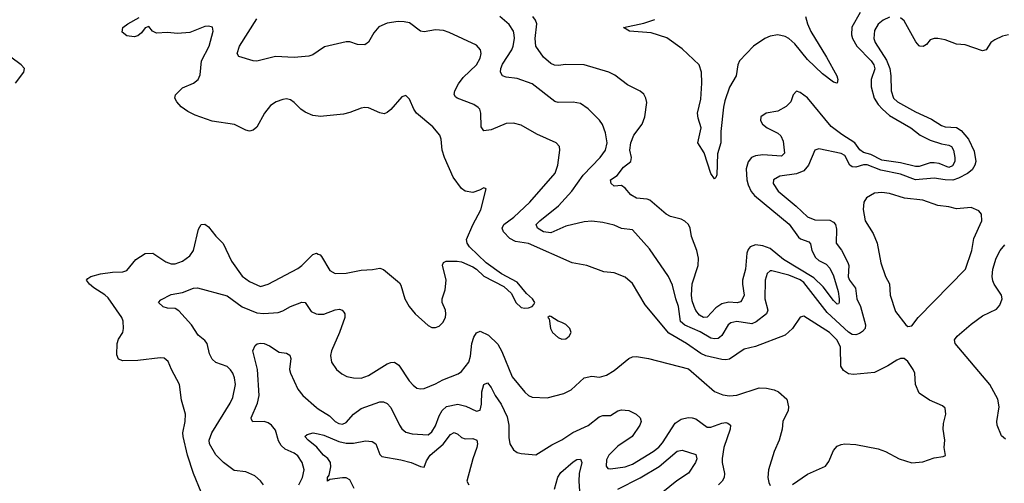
# Model space of a CAD drawing. Header units: inches. Extents: x 1843162 to 1959474, y 907081 to 1016326.
# Tile 171 of 256: x 1858395 to 1863688, y 995998 to 998492. Entities that reach past the tile are written whole.
import ezdxf

# ---------------------------------------------------------------- set-up
doc = ezdxf.new("R2010")
doc.units = ezdxf.units.IN
doc.header["$MEASUREMENT"] = 0
doc.layers.add('B8959', color=7, linetype='Continuous')
doc.layers.add('B8969', color=7, linetype='Continuous')

msp = doc.modelspace()

# ---------------------------------------------------------------- linework, layer by layer
at = {"layer": 'B8959', "color": 5}
for points, elevation in [([(1860000, 997972.3), (1859970, 997976.5), (1859930, 997993.8), (1859905.4, 998010), (1859870, 998046.3), (1859850, 998060.5), (1859830, 998065.4), (1859810, 998063.1), (1859773.4, 998050), (1859743.1, 998030), (1859710.3, 997990), (1859670, 997914.5), (1859650, 997896.9), (1859630, 997892.8), (1859610, 997897.7), (1859550, 997927.4), (1859430, 997946.9), (1859339.1, 997979.1), (1859298.5, 997998.5), (1859263.5, 998023.5), (1859239.5, 998050), (1859229.8, 998070), (1859232.6, 998087.4), (1859270, 998125.3), (1859328.9, 998151.1), (1859354, 998170), (1859365, 998195), (1859372.2, 998270), (1859414, 998350), (1859435.1, 998430), (1859431.4, 998451.4), (1859410, 998457), (1859390, 998455.6), (1859310, 998423.9), (1859242.6, 998417.4), (1859190, 998423.1), (1859130, 998419.8), (1859109.2, 998430), (1859090, 998455.3), (1859070, 998448.7), (1859050, 998422), (1859030, 998406), (1859010, 998399.3), (1858970, 998405.2), (1858945.6, 998425.6), (1858949.6, 998450), (1858976, 998470), (1859036.4, 998503.6)], 680), ([(1860000, 998323.2), (1859970, 998302.9), (1859950, 998295.1), (1859870, 998289.3), (1859770, 998294), (1859670, 998268.7), (1859649.8, 998269.8), (1859573.6, 998293.6), (1859564.2, 998310), (1859576.4, 998350), (1859670, 998497)], 660), ([(1858371.8, 998150), (1858417.2, 998210), (1858421.2, 998230), (1858402.7, 998250), (1858348, 998290)], 720), ([(1859369.9, 995949.9), (1859329.1, 996050), (1859297.1, 996150), (1859273.2, 996250), (1859272.3, 996270), (1859284.2, 996330), (1859287.1, 996370), (1859265.2, 996445.2), (1859254.5, 996530), (1859210.7, 996610.7), (1859193.2, 996653.2), (1859171.6, 996671.6), (1859150, 996673.8), (1859030, 996658.7), (1858950, 996657.4), (1858926.6, 996666.6), (1858917.7, 996690), (1858919.8, 996750), (1858925.8, 996774.2), (1858949.7, 996810), (1858953.8, 996830), (1858950.8, 996870), (1858944.5, 996890), (1858870, 996995.5), (1858852.5, 997012.5), (1858792.9, 997050), (1858769.7, 997070), (1858753.6, 997090), (1858760.9, 997099.1), (1858778, 997110), (1858830, 997125.2), (1858893.8, 997133.8), (1858950, 997134.9), (1858970, 997142), (1859018.9, 997201.1), (1859070, 997234), (1859110, 997235.3), (1859180.5, 997190), (1859210, 997179), (1859230, 997179), (1859270, 997192.8), (1859310, 997222), (1859329.8, 997250), (1859355.4, 997364.6), (1859370, 997390.4), (1859390, 997392.4), (1859410, 997378.4), (1859450, 997328.2), (1859488.9, 997288.9), (1859533.1, 997193.1), (1859590, 997111.8), (1859630, 997083.6), (1859690, 997056.5), (1859730, 997069.2), (1859890, 997153.8), (1859912.4, 997170), (1859970, 997228.9), (1859990, 997235.3), (1860000, 997231)], 680), ([(1859706, 995990), (1859690, 996011.8), (1859658.2, 996038.2), (1859610, 996059.6), (1859547.8, 996067.8), (1859490, 996109.4), (1859450, 996151.2), (1859414.5, 996210), (1859414.2, 996230), (1859427.4, 996270), (1859526.8, 996430), (1859540.3, 996459.7), (1859555, 996530), (1859550, 996566), (1859539.8, 996590), (1859528.4, 996608.4), (1859510, 996625.7), (1859450, 996648.2), (1859430, 996665.6), (1859414.8, 996694.8), (1859403.5, 996750), (1859390, 996766.6), (1859354.7, 996794.7), (1859319.3, 996850), (1859250, 996926.2), (1859230, 996939), (1859190, 996940.4), (1859166.7, 996946.7), (1859141.2, 996970), (1859154.2, 996985.8), (1859210, 997013), (1859270, 997024.8), (1859330, 997047.9), (1859350, 997049), (1859510, 997006.7), (1859590, 996948), (1859670, 996914.8), (1859708.1, 996911.9), (1859784, 996916), (1859810, 996925.6), (1859851.5, 996950), (1859911.8, 996971.8), (1859930.1, 996970.1), (1859962.6, 996922.6), (1859989, 996909), (1860000, 996908.7)], 660), ([(1859894.9, 995990), (1859915.4, 996030), (1859924.1, 996070), (1859913.7, 996110), (1859890, 996145.3), (1859870, 996160.5), (1859822.6, 996182.6), (1859801, 996201), (1859786.6, 996226.6), (1859770, 996283.6), (1859748.6, 996310), (1859730, 996323.2), (1859710, 996329.8), (1859648.7, 996328.7), (1859640.8, 996340.8), (1859639.8, 996350), (1859673.3, 996430), (1859682.3, 996470), (1859674.1, 996610), (1859647.9, 996710), (1859661.2, 996738.8), (1859671.5, 996748.5), (1859690, 996752.5), (1859710, 996749.5), (1859737.6, 996737.6), (1859790, 996703.8), (1859830, 996697.3), (1859847, 996687), (1859852.2, 996670), (1859846, 996610), (1859850, 996590.8), (1859890, 996504), (1859917.2, 996470), (1859990, 996405.9), (1860000, 996399.5)], 640), ([(1860000, 996183), (1859992.2, 996192.2), (1859945.3, 996230), (1859928.3, 996250), (1859940, 996260), (1859973.4, 996270), (1860000, 996263.6)], 620)]:
    msp.add_lwpolyline(points, dxfattribs=dict(at, elevation=elevation))
at = {"layer": 'B8969', "color": 5}
for points, elevation in [([(1863070, 998504.7), (1863036.9, 998490), (1863010, 998467.9), (1862990, 998433), (1862987.2, 998390), (1862993.8, 998370), (1863054.6, 998274.6), (1863072, 998230), (1863078.2, 998190), (1863079.8, 998110), (1863092.7, 998070), (1863113.6, 998050), (1863210, 997996.2), (1863297.2, 997957.2), (1863350, 997922.3), (1863370, 997915.7), (1863430, 997912.7), (1863456.4, 997896.4), (1863495, 997850), (1863525.5, 997785.5), (1863534.6, 997730), (1863530.1, 997710), (1863515.1, 997684.9), (1863490, 997664.7), (1863441.2, 997638.8), (1863410.8, 997629.2), (1863369.9, 997629.9), (1863310, 997639.3), (1863210, 997629.9), (1863130, 997660.5), (1863023.3, 997683.3), (1862950, 997710.6), (1862930, 997711.6), (1862890, 997698.9), (1862870, 997699.9), (1862857, 997710), (1862830, 997761.6), (1862810, 997771.4), (1862690, 997797.4), (1862670, 997789.5), (1862635.3, 997710), (1862610, 997679.3), (1862570, 997663.4), (1862480.7, 997650), (1862447.4, 997630), (1862445.3, 997610), (1862472.3, 997570), (1862569.6, 997489.6), (1862630, 997431.3), (1862670, 997415.2), (1862750, 997412.7), (1862770, 997403.2), (1862780.2, 997390), (1862785.2, 997365.2), (1862783.9, 997290), (1862812.2, 997252.2), (1862846.2, 997186.2), (1862851.2, 997170), (1862848.6, 997108.6), (1862856.4, 997090), (1862887.1, 997047.1), (1862894.8, 996990), (1862914.5, 996950), (1862942.1, 996850), (1862939.8, 996830), (1862925.4, 996814.6), (1862910, 996803.7), (1862890, 996797.4), (1862870, 996799.3), (1862850, 996811.9), (1862736.2, 996916.2), (1862610, 997079.1), (1862590, 997092.1), (1862530, 997117.2), (1862438.9, 997141.1), (1862430, 997140.9), (1862413.4, 997126.6), (1862403, 997090), (1862400.1, 996990), (1862416.4, 996930), (1862409.4, 996910), (1862354, 996866), (1862330, 996855.6), (1862250, 996869.3), (1862218.5, 996861.5), (1862202.8, 996850), (1862170, 996793.2), (1862157.5, 996782.5), (1862150, 996777.2), (1862130, 996774.6), (1862110, 996779.2), (1862052.5, 996812.5), (1861970, 996849.2), (1861947.6, 996867.6), (1861935.7, 996950), (1861921.3, 996990), (1861903.7, 997063.7), (1861883.5, 997110), (1861780, 997260), (1861690, 997361.1), (1861630, 997368), (1861590, 997386.6), (1861530, 997401.4), (1861470, 997408.2), (1861430, 997404.2), (1861330, 997382.1), (1861250, 997345.5), (1861211.5, 997350), (1861178.8, 997370), (1861171.9, 997390), (1861190.9, 997410), (1861291, 997490), (1861363.8, 997570), (1861424.3, 997655.7), (1861515.3, 997750), (1861544.8, 997790), (1861552.3, 997830), (1861543.4, 997883.4), (1861528.1, 997928.1), (1861511.5, 997951.5), (1861450, 998012.8), (1861410, 998040.4), (1861370, 998047.6), (1861290, 998046.6), (1861272.4, 998052.4), (1861150, 998146.6), (1861070, 998176.5), (1861010, 998183.5), (1860989.8, 998190), (1860979.4, 998210), (1860981.9, 998230), (1860990, 998253.6), (1861039.9, 998330), (1861048.5, 998350), (1861055.4, 998390), (1861053.7, 998410), (1861048.9, 998430), (1861025.3, 998465.3), (1860975.3, 998510)], 640), ([(1862913.8, 998530), (1862867.9, 998452.1), (1862865.7, 998410), (1862871.3, 998390), (1862894.8, 998350), (1862971.2, 998271.2), (1862986.3, 998250), (1862991.5, 998228.5), (1862972, 998170), (1862971.6, 998130), (1862988.9, 998070), (1863010, 998036.4), (1863032.5, 998010), (1863070, 997977.4), (1863186, 997910), (1863235.9, 997870), (1863290, 997843.4), (1863350, 997824.7), (1863390, 997817.4), (1863403.2, 997810), (1863414.6, 997790), (1863421.5, 997750), (1863422.5, 997730), (1863410, 997705.1), (1863390, 997697.5), (1863338.1, 997718.1), (1863310, 997722.5), (1863290, 997721.4), (1863230, 997701.8), (1863210, 997701.6), (1863130, 997722.3), (1863030, 997736), (1862970, 997766.4), (1862930, 997776.7), (1862911.4, 997791.4), (1862883.7, 997830), (1862814.1, 997874.1), (1862757.9, 997917.9), (1862630, 998071.4), (1862590, 998100.9), (1862570, 998107.6), (1862552.6, 998087.4), (1862539.7, 998050), (1862515.5, 998024.5), (1862470, 997999.1), (1862407.7, 997990), (1862378.9, 997970), (1862377.3, 997950), (1862387.9, 997930), (1862412.6, 997910), (1862470, 997881.1), (1862487, 997867), (1862498.2, 997838.2), (1862506, 997774), (1862490, 997757.8), (1862390, 997764.9), (1862350, 997759.7), (1862328, 997750), (1862310, 997727.4), (1862300.1, 997690), (1862303, 997630), (1862310, 997602.8), (1862327.5, 997567.5), (1862345.4, 997545.4), (1862531.4, 997391.4), (1862581.3, 997321.3), (1862592.6, 997312.6), (1862636.5, 997296.5), (1862645.5, 997285.5), (1862653.5, 997250), (1862673.2, 997213.2), (1862690, 997197.3), (1862730, 997177.6), (1862750, 997155.4), (1862770, 997114.9), (1862794.3, 997030), (1862800.4, 996990), (1862800.3, 996970), (1862796.2, 996963.8), (1862790, 996962.5), (1862770, 996981), (1862714.7, 997054.7), (1862663.9, 997103.9), (1862501.5, 997201.5), (1862430, 997261.8), (1862390, 997276.1), (1862350, 997280.4), (1862322.3, 997270), (1862310, 997255.1), (1862303.7, 997236.3), (1862297.1, 997150), (1862280.8, 997090), (1862280.1, 997070), (1862290.1, 997010), (1862277.6, 996982.4), (1862270, 996974.3), (1862251.1, 996968.9), (1862207.3, 996972.7), (1862170, 996963.8), (1862137.4, 996942.6), (1862090, 996892.5), (1862070, 996889.9), (1862050, 996901.9), (1862030, 996928), (1862019.9, 996950), (1862010, 996979.5), (1862006.6, 997010), (1862010, 997070.6), (1862042.1, 997170), (1862044, 997210), (1862035.8, 997250), (1862006.5, 997326.5), (1861998.8, 997370), (1861990.6, 997390), (1861970, 997408.7), (1861950, 997418.9), (1861893.1, 997433.1), (1861870, 997446.2), (1861782, 997522), (1861767.4, 997527.4), (1861710, 997532.8), (1861679.4, 997550), (1861650, 997585.3), (1861630, 997599.8), (1861590, 997597.2), (1861574.3, 997610), (1861571.1, 997630), (1861606.8, 997653.2), (1861641.3, 997698.7), (1861681, 997730), (1861683.8, 997750), (1861674.5, 997790), (1861679.9, 997830), (1861696.5, 997870), (1861741.8, 997930), (1861754.7, 997970), (1861766, 998046), (1861760.9, 998070), (1861750.6, 998090.6), (1861730, 998108.2), (1861662, 998142), (1861594.1, 998194.1), (1861562.7, 998210), (1861430, 998249.8), (1861330, 998251.1), (1861290, 998245.5), (1861270, 998247.3), (1861250, 998256.5), (1861210.8, 998290), (1861169.9, 998349.9), (1861165.2, 998390), (1861174.9, 998470), (1861168.1, 998490), (1861153, 998510)], 620), ([(1862618.2, 998510), (1862629.8, 998469.8), (1862648.6, 998428.6), (1862732.3, 998290), (1862786.7, 998190), (1862792.9, 998170), (1862790.2, 998149.8), (1862770, 998156.4), (1862710, 998200.9), (1862630, 998277.6), (1862562.5, 998362.5), (1862530.2, 998390.2), (1862510, 998401.3), (1862470, 998411.1), (1862430, 998404.2), (1862399.8, 998390), (1862340.1, 998350), (1862264.9, 998270), (1862255.3, 998250), (1862247, 998190), (1862210.1, 998129.9), (1862185.2, 998054.8), (1862177.9, 998022.1), (1862164, 997890), (1862163.8, 997830), (1862145.4, 997770), (1862142.6, 997657.4), (1862137.8, 997642.2), (1862130, 997636.2), (1862110, 997664.7), (1862075.2, 997775.2), (1862039.8, 997830), (1862057.4, 997910), (1862042.3, 997962.3), (1862039.4, 997990), (1862055.8, 998064.2), (1862061.9, 998150), (1862059.4, 998210), (1862047.9, 998250), (1861955.6, 998335.6), (1861873.5, 998393.5), (1861790, 998420.7), (1861673.2, 998430), (1861640.9, 998450), (1861750, 998472.9), (1861810, 998493.3)], 580), ([(1863710, 998411.2), (1863677.4, 998402.6), (1863636.1, 998383.9), (1863615.8, 998370), (1863590, 998329.6), (1863570, 998324.2), (1863476.6, 998356.6), (1863430, 998361.2), (1863370, 998383.2), (1863330, 998391.4), (1863310, 998391.3), (1863290, 998384), (1863270, 998359.1), (1863251.8, 998348.2), (1863233.2, 998350), (1863230, 998350.6), (1863212.6, 998372.6), (1863150, 998486), (1863130, 998502.5)], 640), ([(1862550, 995991.7), (1862630, 996047), (1862727, 996090), (1862744.4, 996115.6), (1862770, 996174.4), (1862790, 996198.7), (1862810, 996207.4), (1862830, 996210.3), (1862890, 996206.5), (1863010, 996183.7), (1863050, 996168.7), (1863122.8, 996130), (1863190, 996108.4), (1863250, 996114.4), (1863310, 996134.9), (1863358.4, 996141.6), (1863372.3, 996147.7), (1863363.7, 996190), (1863367.6, 996230), (1863358.9, 996290), (1863361.1, 996318.9), (1863374, 996370), (1863370, 996402), (1863355.3, 996415.3), (1863284.9, 996444.9), (1863230, 996482.7), (1863209.7, 996529.7), (1863206.3, 996590), (1863198.7, 996610), (1863170, 996654), (1863150, 996669.3), (1863130, 996669.4), (1863110, 996660.9), (1863061, 996630), (1862990, 996594.5), (1862877.3, 996582.7), (1862850, 996587.6), (1862824.2, 996604.2), (1862808.7, 996628.7), (1862807.6, 996730), (1862790, 996768.7), (1862748.7, 996810), (1862610, 996898), (1862590, 996892), (1862548.9, 996830), (1862510, 996795.1), (1862350, 996734), (1862290, 996718.9), (1862210, 996666.6), (1862190, 996662), (1862170, 996664.5), (1862084.2, 996684.2), (1862056.2, 996696.2), (1861979.7, 996750), (1861884.9, 996804.9), (1861757.3, 996957.3), (1861690, 997073), (1861650, 997106.3), (1861590.9, 997130.9), (1861535.8, 997135.8), (1861444, 997170), (1861363.9, 997183.9), (1861130, 997287.9), (1861059.6, 997299.6), (1861030, 997314.1), (1860995.7, 997350), (1860989, 997370), (1860998, 997390), (1861051.6, 997430), (1861137.8, 997510), (1861273.1, 997666.9), (1861288.6, 997710), (1861298.7, 997790), (1861296.2, 997810), (1861279.3, 997830), (1861175.3, 997875.3), (1861090, 997924.4), (1861050, 997936), (1861010, 997932.8), (1860930, 997898.9), (1860890, 997894.7), (1860875.8, 997915.8), (1860873.3, 997990), (1860867.6, 998010), (1860859.7, 998019.7), (1860836.2, 998036.2), (1860747.3, 998070), (1860737.8, 998077.8), (1860729.7, 998090), (1860733.8, 998110), (1860753.4, 998146.6), (1860779.4, 998180.6), (1860850, 998249), (1860870, 998285.5), (1860875.6, 998310), (1860872.8, 998330), (1860850, 998354.7), (1860703.9, 998423.9), (1860674, 998434), (1860630, 998437.1), (1860570, 998427.2), (1860550, 998429.8), (1860490, 998474.5), (1860461.2, 998481.2), (1860430, 998481.8), (1860370, 998472.6), (1860325.9, 998454.1), (1860298.2, 998421.8), (1860270, 998371.8), (1860250, 998356.3), (1860210, 998359.2), (1860170, 998372.9), (1860150, 998372.9), (1860033.9, 998346.1), (1860000, 998323.2)], 660), ([(1860000, 997231), (1860010, 997226.7), (1860017.8, 997217.8), (1860062.5, 997142.5), (1860090, 997127.2), (1860150, 997128.9), (1860230, 997144.7), (1860292.3, 997147.7), (1860330, 997155.8), (1860350, 997148.5), (1860436.9, 997076.9), (1860444.2, 997064.2), (1860464.4, 996990), (1860488, 996950), (1860520.4, 996910), (1860590, 996846.7), (1860610, 996837), (1860630, 996837), (1860650, 996843.7), (1860670, 996863), (1860683, 996890), (1860686, 996910), (1860683, 996930), (1860666.6, 996970), (1860665.7, 996990), (1860681.6, 997038.4), (1860687.2, 997090), (1860667.9, 997172.1), (1860674, 997186), (1860686.9, 997193.1), (1860746.5, 997193.5), (1860770.7, 997190), (1860830, 997161.7), (1860850.4, 997150), (1860890, 997112.7), (1860997.3, 997057.3), (1861039.5, 997019.5), (1861061.3, 996970), (1861090, 996943.7), (1861110, 996939.5), (1861130, 996942.4), (1861149, 996950), (1861159.3, 996960.7), (1861164, 996970), (1861152.3, 996990), (1861118.6, 997018.6), (1861070, 997080.9), (1860984.4, 997124.4), (1860903.3, 997183.3), (1860812.8, 997270), (1860800.8, 997290), (1860796.8, 997310), (1860830.7, 997389.3), (1860874, 997470), (1860902, 997582), (1860890, 997588), (1860865.8, 997574.2), (1860830, 997562.9), (1860790, 997569.6), (1860770, 997584.5), (1860724.4, 997644.4), (1860678, 997750), (1860665.8, 997790), (1860660.4, 997850), (1860652.6, 997870), (1860615.2, 997915.2), (1860528.2, 997990), (1860513.7, 998010), (1860490, 998064), (1860470, 998084), (1860450, 998077.2), (1860390, 998009.4), (1860370, 997992), (1860353.7, 997986.3), (1860330, 997991.3), (1860270, 998017.7), (1860250, 998019.7), (1860230, 998016.9), (1860170, 997992.4), (1860135.5, 997984.5), (1860010, 997970.9), (1860000, 997972.3)], 680), ([(1863694.9, 996234.9), (1863673.4, 996253.4), (1863649.7, 996310), (1863648, 996330), (1863661, 996410), (1863652.5, 996450), (1863609.8, 996530), (1863424.4, 996750), (1863419.7, 996770), (1863434.3, 996790), (1863510, 996854.9), (1863570, 996898.3), (1863645.3, 996934.7), (1863664.2, 996955.8), (1863676.4, 996990), (1863673.5, 997010), (1863632.4, 997070), (1863626.5, 997086.5), (1863622.3, 997110), (1863626.1, 997150), (1863644.1, 997210), (1863666, 997250), (1863690, 997281.7)], 640), ([(1860000, 996908.7), (1860030, 996907.8), (1860090, 996932.1), (1860114.8, 996934.8), (1860129.3, 996929.3), (1860138, 996918), (1860142.4, 996910), (1860142.8, 996890), (1860114.2, 996810), (1860070.2, 996710), (1860065.7, 996685.7), (1860070.4, 996650), (1860097.1, 996610), (1860126.4, 996586.4), (1860153.1, 996573.1), (1860190, 996565.2), (1860230, 996563.5), (1860270, 996577.7), (1860370, 996641.1), (1860390, 996648.1), (1860410, 996648.9), (1860433.7, 996633.7), (1860488.9, 996550), (1860510, 996526.4), (1860530, 996510.4), (1860550, 996505.7), (1860570, 996508.9), (1860630, 996532.3), (1860670, 996555.5), (1860752.5, 996587.5), (1860770, 996599.3), (1860810, 996650.4), (1860818.4, 996681.6), (1860825, 996750), (1860836.5, 996783.5), (1860850, 996808.2), (1860870, 996816.5), (1860915.4, 996795.4), (1860966.1, 996746.1), (1860987.3, 996707.3), (1861042.4, 996570), (1861110, 996488.7), (1861130, 996470.3), (1861150, 996462), (1861230, 996457.4), (1861319.3, 996480.7), (1861358.8, 996501.2), (1861430, 996565.7), (1861470, 996574.3), (1861510.9, 996569.1), (1861550, 996579.6), (1861590, 996605.3), (1861670, 996668.7), (1861690, 996677.6), (1861710, 996680.3), (1861776, 996670), (1861990, 996613.4), (1862130, 996492.4), (1862173.9, 996473.9), (1862210, 996468.1), (1862250, 996471.4), (1862370, 996511.2), (1862410, 996510.2), (1862450, 996500.6), (1862474.6, 996490), (1862518.4, 996450), (1862528.2, 996410), (1862525.5, 996390), (1862497.1, 996330), (1862493.7, 996290), (1862478.4, 996230), (1862450, 996169.2), (1862420.3, 996070), (1862417.1, 996030), (1862422.8, 996002.8), (1862430, 995986.8)], 660), ([(1860000, 996399.5), (1860060.6, 996360.6), (1860091.4, 996330), (1860110, 996319.1), (1860130, 996316.3), (1860150, 996324.6), (1860189.9, 996370.1), (1860230, 996399.7), (1860330, 996435.5), (1860350, 996436.2), (1860370, 996428.1), (1860390, 996406.5), (1860436.5, 996310), (1860450, 996290.3), (1860470, 996274), (1860505, 996265), (1860590, 996259.3), (1860610, 996274.7), (1860630, 996307.9), (1860650, 996361.1), (1860666, 996390), (1860690, 996410.9), (1860750, 996423), (1860793.4, 996413.4), (1860850, 996387), (1860870, 996390.7), (1860876.6, 996423.4), (1860879.9, 996490), (1860889.9, 996530), (1860910, 996538.9), (1860930, 996513.4), (1860950, 996470.2), (1860983.4, 996423.4), (1861014.8, 996354.8), (1861024, 996310), (1861024.1, 996244.1), (1861030.3, 996210), (1861050, 996178), (1861070, 996164.4), (1861090, 996157.6), (1861170, 996152), (1861255.6, 996204.4), (1861310, 996231.3), (1861368.3, 996271.7), (1861450.4, 996309.6), (1861510, 996355.8), (1861530, 996363.2), (1861570, 996363.6), (1861610, 996387.4), (1861630, 996392.8), (1861670, 996388.9), (1861708.2, 996370), (1861730.3, 996350), (1861735.6, 996330), (1861729.1, 996310), (1861688.2, 996250), (1861610, 996197), (1861562, 996150), (1861550, 996125.2), (1861546.7, 996090), (1861557.3, 996077.3), (1861570, 996075.3), (1861650, 996087.2), (1861690, 996101.5), (1861799.8, 996170), (1861830, 996193.1), (1861850, 996215.2), (1861918.1, 996321.9), (1861950, 996343.2), (1861988.2, 996351.8), (1862010.6, 996350.6), (1862030, 996344.1), (1862090, 996300.5), (1862110, 996299.2), (1862170, 996321.5), (1862190, 996325), (1862202, 996322), (1862215.3, 996310), (1862214.7, 996290), (1862179.2, 996190), (1862171, 996131), (1862171, 996110), (1862182.9, 996050), (1862181.2, 996030), (1862171.4, 996010), (1862150.9, 995989.1)], 640), ([(1860000, 996263.6), (1860030, 996256.4), (1860110, 996222.9), (1860150, 996214.8), (1860190, 996214.2), (1860253.5, 996226.5), (1860290, 996223.6), (1860310.1, 996210.1), (1860330, 996152.4), (1860342.1, 996142.1), (1860444.2, 996124.2), (1860499.1, 996110), (1860550, 996087.6), (1860570, 996085.3), (1860581.4, 996118.6), (1860602, 996150), (1860671.6, 996208.4), (1860710, 996259.8), (1860730, 996272), (1860750, 996261.9), (1860770, 996244.4), (1860790, 996236.8), (1860830, 996239.6), (1860852, 996230), (1860855.8, 996210), (1860853.2, 996190), (1860831.2, 996130), (1860797.8, 996010), (1860808.5, 995990)], 620), ([(1860193.3, 995970), (1860170, 996017.4), (1860150, 996027.7), (1860130, 996027.7), (1860062.2, 996017.8), (1860049.6, 996010), (1860049.8, 996029.8), (1860057.7, 996042.3), (1860067.4, 996087.4), (1860065.2, 996110), (1860050.9, 996130.9), (1860027.9, 996150), (1860000, 996183)], 620), ([(1861610, 995966), (1861730, 996028), (1861832.2, 996087.8), (1861930, 996170.9), (1861955.9, 996175.9), (1862030, 996152.4), (1862035, 996130), (1862028.1, 996110), (1861990, 996052), (1861928.3, 996011.7), (1861851.8, 995950)], 620), ([(1861270, 995966.7), (1861288.5, 996031.5), (1861304.3, 996055.7), (1861370, 996113.8), (1861390, 996125.5), (1861410, 996128), (1861416.3, 996110), (1861403.3, 996050), (1861400.7, 996010), (1861410.6, 995850)], 620)]:
    msp.add_lwpolyline(points, dxfattribs=dict(at, elevation=elevation))
for points, elevation in [([(1863030, 997562.7), (1862990, 997558.5), (1862946.8, 997533.2), (1862932, 997510), (1862928.9, 997471.1), (1862939.6, 997410), (1862982.4, 997342.4), (1863004, 997290), (1863024.8, 997184.8), (1863050, 997111), (1863070.2, 997070.2), (1863074.6, 997010), (1863103.1, 996923.1), (1863158, 996850), (1863170, 996841), (1863190, 996846), (1863225.6, 996890), (1863478.5, 997150), (1863513, 997250), (1863524.2, 997315.8), (1863567.3, 997410), (1863566, 997446), (1863550, 997464), (1863510, 997480.9), (1863430, 997474.4), (1863390, 997484.8), (1863330, 997491.9), (1863250, 997521.6), (1863152, 997532), (1863070, 997557.2)], 660), ([(1861243.6, 996896.4), (1861234, 996890), (1861242, 996882), (1861248, 996830), (1861258.8, 996810), (1861290, 996782), (1861310, 996773.4), (1861330, 996775.5), (1861349.3, 996790), (1861359.5, 996810), (1861351.8, 996830), (1861330, 996851.6), (1861310, 996863.7), (1861289.4, 996869.4), (1861250, 996895.3)], 680)]:
    msp.add_lwpolyline(points, close=True, dxfattribs=dict(at, elevation=elevation))

doc.saveas('drawing.dxf')
